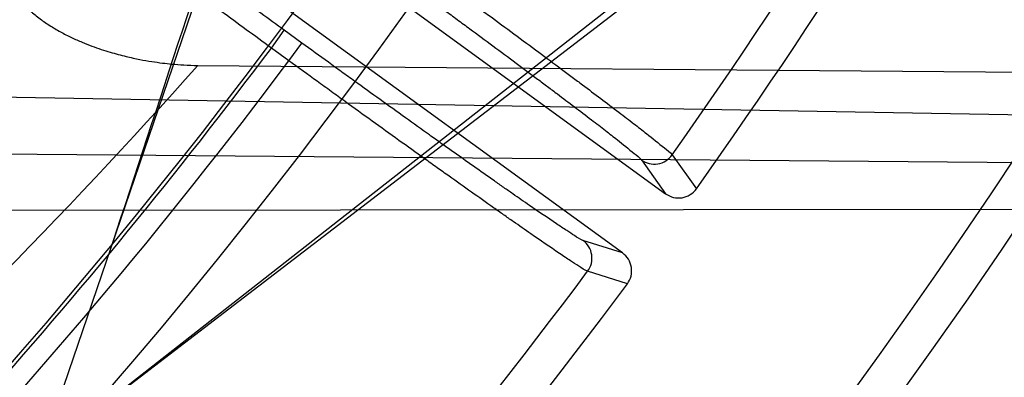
# Model space of a CAD drawing. Header units: millimetres. Extents: x 0 to 297, y 0 to 210.
# Tile 89 of 256: x 141.7643 to 141.8855, y 93.1453 to 93.1893. Entities that reach past the tile are written whole.
import ezdxf

# ---------------------------------------------------------------- set-up
doc = ezdxf.new("R2010")
doc.units = ezdxf.units.MM
doc.header["$LTSCALE"] = 16.335
doc.layers.get('0').update_dxf_attribs({"linetype": 'CONTINUOUS'})
for name, color, linetype in [('01_GLOBAL', 7, 'CONTINUOUS'), ('INTFCLR_1', 7, 'CONTINUOUS'), ('INTFCLR_144815', 7, 'CONTINUOUS')]:
    doc.layers.add(name, color=color, linetype=linetype)

msp = doc.modelspace()

# ---------------------------------------------------------------- linework, layer by layer
at = {"color": 7, "linetype": 'Continuous'}
msp.add_circle((142.5788034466, 92.2083412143), 3.42, dxfattribs=at)
at = {"color": 9, "linetype": 'Continuous'}
msp.add_arc((142.5788034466, 92.2083412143), 3.3761688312, 92.9674534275, 177.0325465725, dxfattribs=at)
at = {"layer": '01_GLOBAL', "color": 7, "linetype": 'Continuous'}
msp.add_circle((142.5788034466, 92.2083412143), 3.465, dxfattribs=at)
at = {"layer": 'INTFCLR_1', "color": 6, "linetype": 'Continuous'}
for radius in [0.5431065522, 0.5161422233]:
    msp.add_arc((141.273551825, 93.5765928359), radius, 270, 90.00000002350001, dxfattribs=at)
at = {"layer": 'INTFCLR_144815', "color": 6, "linetype": 'Continuous'}
for p, q in [((141.7668708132, 93.13589041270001), (141.8113535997, 93.26609283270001)), ((141.8815016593, 93.2255928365), (141.7668708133, 93.1358904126)), ((141.7654353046, 93.22478087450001), (141.8437730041, 93.1678652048)), ((141.7716501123, 93.13963037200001), (141.8827812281, 93.22485407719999)), ((141.8384829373, 93.1605840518), (141.7601452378, 93.21749972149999)), ((141.7861968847, 93.18365482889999), (141.9173326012, 93.1825832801))]:
    msp.add_line(p, q, dxfattribs=at)
at = {"layer": 'INTFCLR_144815', "color": 9, "linetype": 'Continuous'}
for p, q in [((141.7952654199, 93.1857910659), (141.7968521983, 93.1879750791)), ((141.7990127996, 93.1864053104), (141.7968521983, 93.1879750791)), ((141.7974260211, 93.1842212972), (141.7952654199, 93.1857910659)), ((141.7974260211, 93.1842212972), (141.7990127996, 93.1864053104)), ((141.9742295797, 93.17602018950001), (141.724960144, 93.1803722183)), ((141.7248325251, 93.1730627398), (141.961963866, 93.1710906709)), ((141.8445806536, 93.1726480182), (141.8475603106, 93.1684826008)), ((141.8407926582, 93.1720211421), (141.8437730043, 93.16786520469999)), ((141.7248619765, 93.16583416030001), (141.9469818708, 93.1660115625)), ((141.838482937, 93.1605840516), (141.8336094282, 93.1621342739)), ((141.8390661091, 93.15679133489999), (141.8341837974, 93.15833797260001))]:
    msp.add_line(p, q, dxfattribs=at)
at = {"layer": 'INTFCLR_144815', "color": 6, "linetype": 'Continuous'}
for radius in [0.5743020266, 0.5472855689]:
    msp.add_circle((141.273551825, 93.5765928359), radius, dxfattribs=at)
for centre, radius, start, end in [((141.273551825, 93.5765928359), 0.7917112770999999, 313.9937911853, 154.5150993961), ((141.273551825, 93.5765928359), 0.7647112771, 312.9543589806, 154.5144414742), ((141.273551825, 93.5765928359), 0.73941501, 282.2440355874, 71.2863570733), ((141.273551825, 93.5765928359), 0.5834285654, 308.490992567, 51.50900743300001), ((141.273551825, 93.5765928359), 0.6104450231, 316.9838592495, 43.0161407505), ((141.273551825, 93.5765928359), 0.5760164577, 313.9992414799, 46.00075850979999), ((141.273551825, 93.5765928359), 0.7043008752, 324.5878227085, 338.4121772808), ((163.2360499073, 86.1295323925), 22.5831480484, 161.5765175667, 161.8573447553), ((141.8453612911, 93.1700484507), 0.0026997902, 233.9645293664, 324.5465775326), ((141.8368973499, 93.1583988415), 0.0026997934, 323.4534928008, 54.0353822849), ((141.273551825, 93.5765928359), 0.7043008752, 309.5878226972, 323.4121773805)]:
    msp.add_arc(centre, radius, start, end, dxfattribs=at)
at = {"layer": 'INTFCLR_144815', "color": 9, "linetype": 'Continuous'}
for centre, radius, start, end in [((141.273551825, 93.5765928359), 0.7345008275, 292.4997540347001, 54.0964566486), ((141.2735550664, 93.5765943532), 0.6625959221, 292.4997540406, 54.09645665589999), ((141.2735749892, 93.5765983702), 0.6513931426, 311.2505121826, 48.7494878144), ((141.2735518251, 93.5765928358), 0.5937131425, 314.0862202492, 45.9137797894), ((141.273551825, 93.5765928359), 0.5795156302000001, 313.8592910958, 46.1407088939), ((141.273551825, 93.5765928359), 0.5757241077, 314.0319604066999, 45.9680396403), ((141.273551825, 93.5765928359), 0.6994607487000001, 324.7244769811, 338.2755229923), ((141.273551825, 93.5765928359), 0.7495956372, 203.8266800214, 313.0809380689), ((141.273551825, 93.5765928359), 0.7585963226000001, 203.8278898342, 312.5732768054), ((141.273551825, 93.5765928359), 0.7855942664, 203.8266800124, 319.1799903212), ((141.2735518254, 93.5765928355), 0.6518520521, 313.0638327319, 323.1640956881), ((141.2735518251, 93.5765928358), 0.6545224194, 309.832493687, 323.1675063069), ((141.2692155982, 93.64297986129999), 0.6915555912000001, 312.1945882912, 318.3797053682), ((141.8423763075, 93.1742089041), 0.0027009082, 234.1004513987, 324.6978899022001), ((141.2721119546, 93.6264406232), 0.8291646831, 311.8235167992, 326.745087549), ((141.8320181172, 93.1599520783), 0.0027009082, 323.3024226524, 53.89954867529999), ((141.273551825, 93.5765928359), 0.6994607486, 309.724476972, 323.2755230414)]:
    msp.add_arc(centre, radius, start, end, dxfattribs=at)
at = {"layer": 'INTFCLR_144815', "color": 6, "linetype": 'Continuous'}
for points, knots in [([(141.6746009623, 93.1760929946), (141.6743294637, 93.1760979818), (141.6739346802, 93.1770195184), (141.6745467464, 93.1778388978), (141.6750158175, 93.17883374), (141.6756162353, 93.1797931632), (141.6763427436, 93.18091902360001), (141.6772268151, 93.1822020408), (141.6782605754, 93.1836515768), (141.6794495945, 93.1852715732), (141.6807951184, 93.18706860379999), (141.6822994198, 93.18904864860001), (141.6839649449, 93.1912193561), (141.6857956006, 93.1935906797), (141.6877946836, 93.1961725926), (141.6899625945, 93.1989721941), (141.6922956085, 93.2019921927), (141.6947877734, 93.2052332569), (141.6974360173, 93.20870055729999), (141.7002434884, 93.21240829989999), (141.7032142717, 93.2163732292), (141.7063442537, 93.22060254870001), (141.7096232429, 93.2250961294), (141.7130388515, 93.22985135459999), (141.7165811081, 93.2348694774), (141.7202374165, 93.2401484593), (141.7239937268, 93.2456843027), (141.7278347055, 93.251470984), (141.731743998, 93.2575005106), (141.735704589, 93.26376313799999), (141.7396991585, 93.2702476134), (141.7437104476, 93.2769414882), (141.7477216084, 93.28383147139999), (141.7517165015, 93.2909037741), (141.7556799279, 93.2981444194), (141.7595977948, 93.3055395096), (141.7634572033, 93.3130754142), (141.767246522, 93.3207389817), (141.7709553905, 93.32851766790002), (141.7745746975, 93.3363996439), (141.7780965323, 93.3443738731), (141.7815140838, 93.35243008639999), (141.7848215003, 93.3605586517), (141.7880144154, 93.3687521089), (141.7910827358, 93.3769863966), (141.7940232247, 93.38525192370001), (141.7968372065, 93.39355072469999), (141.7995279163, 93.40189302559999), (141.8020958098, 93.4102817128), (141.8045374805, 93.4187064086), (141.8068514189, 93.42716225), (141.8090350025, 93.4356385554), (141.811086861, 93.444127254), (141.8130074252, 93.4526268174), (141.8147973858, 93.4611370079), (141.8164574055, 93.4696578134), (141.8179878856, 93.4781882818), (141.8193889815, 93.4867260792), (141.8206608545, 93.49526836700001), (141.8218038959, 93.5038134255), (141.8228186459, 93.5123607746), (141.8237055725, 93.5209097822), (141.8244651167, 93.5294599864), (141.8250976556, 93.5380107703), (141.8256035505, 93.54656205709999), (141.825983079, 93.55511352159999), (141.8262364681, 93.5636652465), (141.8263638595, 93.57221696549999), (141.8263653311, 93.5807687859), (141.8262408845, 93.58932047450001), (141.825990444, 93.5978721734), (141.8256138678, 93.6064236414), (141.8251109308, 93.61497493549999), (141.8244813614, 93.6235256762), (141.8237248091, 93.6320757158), (141.8228408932, 93.64062454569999), (141.821829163, 93.64917180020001), (141.8206891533, 93.6577167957), (141.8194203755, 93.6662587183), (141.8180223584, 93.67479645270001), (141.8164946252, 93.6833288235), (141.8148367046, 93.6918545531), (141.8130483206, 93.7003713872), (141.8111294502, 93.708876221), (141.8090801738, 93.7173660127), (141.8069004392, 93.7258386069), (141.8045900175, 93.7342926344), (141.8021489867, 93.7427256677), (141.7995780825, 93.7511333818), (141.7968786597, 93.7595102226), (141.794052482, 93.76785030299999), (141.7911015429, 93.7761479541), (141.7880284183, 93.78439680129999), (141.7848363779, 93.7925896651), (141.7815294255, 93.8007186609), (141.7781123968, 93.8087751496), (141.7745910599, 93.8167496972), (141.7709722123, 93.8246320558), (141.7672637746, 93.83241116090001), (141.7634748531, 93.84007518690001), (141.7596157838, 93.8476116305), (141.7556981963, 93.85500733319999), (141.7517349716, 93.8622486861), (141.7477402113, 93.8693217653), (141.7437291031, 93.8762126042), (141.7397177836, 93.8829074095), (141.7357230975, 93.8893928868), (141.7317622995, 93.8956565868), (141.7278527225, 93.90168723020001), (141.7240113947, 93.9074750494), (141.7202546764, 93.9130120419), (141.7165979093, 93.9182921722), (141.7130551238, 93.92331147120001), (141.7096387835, 93.92806808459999), (141.7063596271, 93.93256220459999), (141.7032265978, 93.9367959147), (141.7002468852, 93.9407729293), (141.6974259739, 93.9444983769), (141.6947677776, 93.947978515), (141.6922747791, 93.9512204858), (141.689948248, 93.9542320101), (141.6877884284, 93.957021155), (141.6857947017, 93.9595961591), (141.6839658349, 93.96196516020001), (141.6823001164, 93.9641361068), (141.6807955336, 93.9661165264), (141.6794499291, 93.96791362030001), (141.6782609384, 93.9695336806), (141.6772266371, 93.97098359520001), (141.6763438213, 93.9722659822), (141.6756133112, 93.9733940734), (141.6750243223, 93.9743472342), (141.6745991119, 93.9751992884), (141.6741632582, 93.9759468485), (141.6741898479, 93.9770851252), (141.6746009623, 93.97709267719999)], [0, 0, 0, 0, 0.0009311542, 0.0023661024, 0.0034197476, 0.004708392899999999, 0.006238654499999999, 0.0080169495, 0.0100497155, 0.0123440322, 0.0149074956, 0.0177478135, 0.0208710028, 0.0242896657, 0.0280205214, 0.0320682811, 0.0364316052, 0.0411066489, 0.04608797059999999, 0.0513925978, 0.0570544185, 0.0630770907, 0.069434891, 0.0761294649, 0.08315356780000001, 0.09049758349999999, 0.0981493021, 0.1060937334, 0.1143137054, 0.1227901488, 0.1315025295, 0.1404294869, 0.1495493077, 0.1588404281, 0.1682819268, 0.1778537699, 0.1875370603, 0.197314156, 0.207168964, 0.217086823, 0.2270545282, 0.2370604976, 0.2470942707, 0.2571461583, 0.2672135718, 0.2772260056, 0.2872285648, 0.2972614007, 0.3072826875, 0.3173107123, 0.3273382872, 0.3373435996, 0.3473246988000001, 0.3572841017, 0.367223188, 0.3771444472, 0.387051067, 0.3969410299, 0.4068119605, 0.4166652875, 0.4265028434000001, 0.4363264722, 0.4461370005, 0.4559367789, 0.4657270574, 0.4755104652, 0.4852884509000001, 0.4950636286, 0.5048374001, 0.5146124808, 0.5243903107, 0.5341735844, 0.5439637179, 0.5537632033, 0.5635732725, 0.5733961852, 0.5832332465, 0.5930862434, 0.6029564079, 0.6128446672, 0.6227518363, 0.6326790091, 0.6426268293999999, 0.6525927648, 0.6625749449, 0.6725742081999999, 0.6825911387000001, 0.6926266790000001, 0.7026779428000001, 0.7127386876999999, 0.7228052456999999, 0.7328732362, 0.7429368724, 0.7529895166, 0.7630233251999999, 0.7730292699, 0.7829971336, 0.7929151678, 0.8027701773, 0.8125475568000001, 0.8222311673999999, 0.8318035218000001, 0.8412455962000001, 0.8505374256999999, 0.8596580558, 0.8685859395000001, 0.8772993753, 0.8857769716, 0.8939982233, 0.9019439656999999, 0.9095970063, 0.9169424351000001, 0.9239679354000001, 0.9306640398, 0.9370242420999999, 0.9430448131, 0.9487246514, 0.9540648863, 0.9590688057, 0.9637413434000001, 0.9680887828, 0.9721183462, 0.9758379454, 0.9792560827, 0.9823810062, 0.9852211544, 0.9877847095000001, 0.9900792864, 0.992112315, 0.993890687, 0.995421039, 0.9967097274, 0.9977633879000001, 0.9985900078, 1, 1, 1, 1]), ([(141.6617698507, 93.1760929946), (141.6615040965, 93.17609779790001), (141.6610997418, 93.1769862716), (141.6617182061, 93.17778748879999), (141.6621863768, 93.17874933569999), (141.6627882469, 93.1796796), (141.6635160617, 93.1807709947), (141.6644022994, 93.1820153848), (141.6654390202, 93.1834218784), (141.6666320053, 93.1849944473), (141.6679824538, 93.1867393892), (141.669492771, 93.18866264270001), (141.6711648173, 93.1907708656), (141.6730004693, 93.19307116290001), (141.6750016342, 93.19557147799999), (141.6771699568, 93.1982801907), (141.6795068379, 93.20120624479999), (141.6820130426, 93.20435872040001), (141.6846888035, 93.20774703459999), (141.6875331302, 93.2113801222), (141.6905433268, 93.2152658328), (141.6937142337, 93.21940988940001), (141.6970382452, 93.2238157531), (141.700505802, 93.22848506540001), (141.7041058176, 93.2334180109), (141.7078256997, 93.23861312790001), (141.7116512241, 93.2440668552), (141.7155666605, 93.24977337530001), (141.7195551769, 93.2557248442), (141.723599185, 93.261911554), (141.7276807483, 93.26832222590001), (141.7317819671, 93.2749443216), (141.7358853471, 93.2817643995), (141.7399741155, 93.28876846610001), (141.7440324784, 93.2959423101), (141.7480458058, 93.3032717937), (141.7520007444, 93.3107430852), (141.7558852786, 93.3183428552), (141.7596887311, 93.3260584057), (141.763401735, 93.3338777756), (141.7670161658, 93.3417897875), (141.7705250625, 93.34978408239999), (141.7739225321, 93.35785111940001), (141.7772036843, 93.36598224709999), (141.7803644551, 93.374169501), (141.7834015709, 93.3824057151), (141.7863124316, 93.3906844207), (141.7890950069, 93.3989997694), (141.7917478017, 93.4073466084), (141.7942696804, 93.4157201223), (141.7966599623, 93.4241163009), (141.7989181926, 93.4325313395), (141.8010442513, 93.44096216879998), (141.8030381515, 93.44940584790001), (141.8049001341, 93.45786006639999), (141.806630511, 93.4663226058), (141.8082297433, 93.47479181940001), (141.8096983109, 93.48326611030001), (141.8110367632, 93.4917442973), (141.8122456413, 93.50022525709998), (141.8133255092, 93.50870822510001), (141.8142768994, 93.517192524), (141.8151003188, 93.5256776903), (141.8157962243, 93.5341633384), (141.8163650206, 93.5426492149), (141.81680705, 93.5511351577), (141.8171225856, 93.5596210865), (141.8173118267, 93.568106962), (141.8173538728, 93.5737644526), (141.8173538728, 93.5765928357)], [0, 0, 0, 0, 0.00181501, 0.0045946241, 0.006643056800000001, 0.0091526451, 0.0121366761, 0.0156081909, 0.0195807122, 0.0240687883, 0.0290862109, 0.0346476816, 0.0407671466, 0.0474603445, 0.0547437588, 0.0626358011, 0.0711532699, 0.0803146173, 0.09013637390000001, 0.1006350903, 0.1118217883, 0.1237004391, 0.136266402, 0.1495090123, 0.1634151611, 0.1779670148, 0.1931399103, 0.2089038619, 0.225223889, 0.2420611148, 0.2593736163, 0.2771176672, 0.2952488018, 0.3137228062, 0.3324966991, 0.3515294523, 0.3707824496, 0.3902198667, 0.4098089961, 0.4295201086, 0.4493266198, 0.4692049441, 0.4891342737, 0.5090965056, 0.5290766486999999, 0.5490606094, 0.5690374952, 0.588998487, 0.6089348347, 0.6288413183, 0.6487120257, 0.6685443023, 0.6883346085, 0.7080823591, 0.727785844, 0.7474459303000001, 0.7670626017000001, 0.7866380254, 0.8061732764, 0.8256710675, 0.8451338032, 0.8645648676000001, 0.88396741, 0.9033451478, 0.9227018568, 0.9420414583, 0.9613681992, 0.9806862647, 1, 1, 1, 1]), ([(141.7952654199, 93.1857910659), (141.7942349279, 93.1865411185), (141.7921747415, 93.18804311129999), (141.7890981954, 93.1902926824), (141.786055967, 93.1925236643), (141.7830910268, 93.19470453), (141.7802352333, 93.1968124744), (141.7775073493, 93.1988332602), (141.7749133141, 93.20076207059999), (141.772466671, 93.2025887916), (141.7701931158, 93.20429434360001), (141.7681092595, 93.20586658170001), (141.7662262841, 93.207296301), (141.7645507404, 93.208578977), (141.7630956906, 93.20970246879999), (141.7618777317, 93.210660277), (141.7608945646, 93.2114364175), (141.7600836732, 93.2121295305), (141.7595496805, 93.21252828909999), (141.7593485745, 93.2127992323)], [0, 0, 0, 0, 0.0850694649, 0.1701700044, 0.2543802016, 0.3368686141, 0.4158314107, 0.4912896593, 0.5634549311, 0.6315853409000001, 0.6950838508, 0.7531538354, 0.8058178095, 0.8528824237, 0.8939992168, 0.9284978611, 0.9563453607, 0.9774789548, 1, 1, 1, 1]), ([(141.7643951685, 93.1915304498), (141.7647291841, 93.1911665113), (141.7654498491, 93.19045737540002), (141.766639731, 93.1894806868), (141.7679344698, 93.1885818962), (141.7692857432, 93.187780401), (141.7706341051, 93.1870899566), (141.7719316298, 93.18650967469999), (141.773156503, 93.1860262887), (141.7743094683, 93.18562181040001), (141.7757048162, 93.1851844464), (141.7772904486, 93.18476155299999), (141.7790133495, 93.184389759), (141.780507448, 93.1841291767), (141.7818090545, 93.1839474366), (141.7831111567, 93.18380521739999), (141.7845569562, 93.1836954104), (141.785624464, 93.1836596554), (141.7861968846, 93.18365482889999)], [0, 0, 0, 0, 0.0623917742, 0.127470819, 0.1942117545, 0.2612667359, 0.3257579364, 0.3854385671, 0.4407221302, 0.4920287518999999, 0.5397298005, 0.6253881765, 0.6991908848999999, 0.7622814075, 0.816904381, 0.8651561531, 0.9276984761, 1, 1, 1, 1])]:
    msp.add_open_spline(points, degree=3, knots=knots, dxfattribs=at)
at = {"layer": 'INTFCLR_144815', "color": 9, "linetype": 'Continuous'}
for points, knots in [([(141.8533455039, 93.5544363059), (141.8529190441, 93.54265841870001), (141.8513183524, 93.518095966), (141.8474486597, 93.4873760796), (141.8438969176, 93.4669439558), (141.8420895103, 93.4576181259), (141.8408454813, 93.451453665), (141.837312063, 93.4349251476), (141.8306732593, 93.40869879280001), (141.821756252, 93.3804621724), (141.8148692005, 93.36146337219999), (141.8108170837, 93.3509572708), (141.804778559, 93.33590047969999), (141.7973401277, 93.31894329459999), (141.7894060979, 93.3025317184), (141.7848866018, 93.29358754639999), (141.7783364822, 93.2809825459), (141.7685658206, 93.2633532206), (141.7554714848, 93.2417562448), (141.7448756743, 93.22550578), (141.738252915, 93.2157619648), (141.7354010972, 93.21162138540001), (141.7336146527, 93.2090397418), (141.7292505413, 93.20277289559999), (141.7230303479, 93.1939702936), (141.7172796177, 93.1857926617), (141.714361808, 93.1813068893), (141.7130874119, 93.17926968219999), (141.7119969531, 93.1772845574), (141.7112616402, 93.17572320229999), (141.711189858, 93.1747259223), (141.7113927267, 93.17454895)], [0, 0, 0, 0, 0.0858001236, 0.1790833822, 0.2252548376, 0.2367557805, 0.2482389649, 0.2710367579, 0.3598009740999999, 0.445061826, 0.4864888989, 0.5069045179, 0.5270361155, 0.6045890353, 0.6416374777, 0.6597341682, 0.6775421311, 0.7450519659, 0.8064210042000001, 0.8613741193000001, 0.8862623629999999, 0.8921897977, 0.8979757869, 0.909117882, 0.9477859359, 0.9764348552, 0.98192108, 0.9867019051, 0.9940016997, 0.9980401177, 1, 1, 1, 1]), ([(141.7249601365, 93.18037218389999), (141.7247582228, 93.1805370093), (141.7248397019, 93.1815314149), (141.7256174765, 93.1830413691), (141.7267474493, 93.1849924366), (141.728069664, 93.1869876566), (141.7310967, 93.19139567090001), (141.7370457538, 93.199428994), (141.7434730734, 93.2080832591), (141.7479832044, 93.2142488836), (141.7498291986, 93.2167890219), (141.7527754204, 93.2208626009), (141.7596144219, 93.23044729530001), (141.7705545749, 93.2464383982), (141.7840762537, 93.26770389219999), (141.7941717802, 93.2850795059), (141.800939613, 93.29750622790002), (141.805605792, 93.30631789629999), (141.8137939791, 93.3224811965), (141.8214775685, 93.339198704), (141.8277168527, 93.3540502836), (141.8319004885, 93.3644058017), (141.8390087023, 93.3831269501), (141.8482154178, 93.4109617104), (141.8550758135, 93.43684043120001), (141.8587265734, 93.4531506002), (141.8600113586, 93.45923113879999), (141.8618775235, 93.468427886), (141.8655443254, 93.4885744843), (141.8691796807, 93.5161374), (141.870798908, 93.53759904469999), (141.8712619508, 93.5464527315)], [0, 0, 0, 0, 0.0019511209, 0.0060578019, 0.0135221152, 0.0184240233, 0.0240553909, 0.0535050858, 0.0932797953, 0.1047395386, 0.110689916, 0.1167852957, 0.1423727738, 0.1988288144, 0.2618001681, 0.3309746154, 0.3492045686, 0.3677228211, 0.4056116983, 0.4848284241, 0.5053718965, 0.5261970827, 0.5684309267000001, 0.6552565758, 0.7455309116, 0.7687000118, 0.7803679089, 0.7920523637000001, 0.8389465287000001, 0.9336333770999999, 1, 1, 1, 1]), ([(141.7968521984, 93.187975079), (141.795890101, 93.18867408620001), (141.7939758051, 93.190067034), (141.7911244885, 93.19214830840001), (141.7883173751, 93.19420381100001), (141.7855722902, 93.1962204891), (141.7829101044, 93.1981830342), (141.7803507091, 93.2000767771), (141.7779124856, 93.20188808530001), (141.7756123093, 93.20360443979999), (141.7734662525, 93.2052137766), (141.7714896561, 93.2067046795), (141.7696966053, 93.20806622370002), (141.7681000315, 93.2092892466), (141.7667096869, 93.2103640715), (141.7655395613, 93.21128602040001), (141.7645863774, 93.212039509), (141.7638019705, 93.212714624), (141.763282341, 93.21310240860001), (141.7630935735, 93.2133670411)], [0, 0, 0, 0, 0.084437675, 0.1680952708, 0.2506472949, 0.3314713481, 0.4099472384, 0.4854803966, 0.5575314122, 0.6256101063, 0.6892551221, 0.7479918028, 0.8014007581, 0.8491085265, 0.8907965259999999, 0.9261579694, 0.954933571, 0.9769199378, 1, 1, 1, 1]), ([(141.8086053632, 93.1996083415), (141.8108937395, 93.1979486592), (141.8142951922, 93.19547386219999), (141.8182405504, 93.19258872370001), (141.8204437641, 93.1909732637), (141.8235652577, 93.1886801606), (141.8270689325, 93.1860941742), (141.8304699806, 93.1835670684), (141.8322690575, 93.18222489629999), (141.8346264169, 93.1804611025), (141.8368572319, 93.1787804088), (141.8389574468, 93.1771796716), (141.8400949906, 93.17630504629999), (141.8416670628, 93.17510439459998), (141.8432048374, 93.1738112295), (141.8443272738, 93.17298888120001), (141.8445806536, 93.1726480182)], [0, 0, 0, 0, 0.1886030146, 0.2806470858, 0.3260987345, 0.3708767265, 0.5390619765, 0.6166315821, 0.6535697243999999, 0.6888152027, 0.8130592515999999, 0.8399245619, 0.8649830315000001, 0.9088242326, 0.9716634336, 1, 1, 1, 1]), ([(141.8070185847, 93.1974243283), (141.8091683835, 93.1958624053), (141.8123635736, 93.1935330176), (141.8160692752, 93.19081685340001), (141.8181385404, 93.18929584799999), (141.8210702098, 93.1871367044), (141.8243607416, 93.1847017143), (141.8275541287, 93.1823211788), (141.8292432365, 93.1810566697), (141.8314564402, 93.17939480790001), (141.8335504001, 93.17781069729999), (141.8355214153, 93.17630151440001), (141.8365888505, 93.1754768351), (141.8380647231, 93.1743447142), (141.8395038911, 93.1731228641), (141.8405597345, 93.172345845), (141.8407926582, 93.1720211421)], [0, 0, 0, 0, 0.1885916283, 0.2806298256, 0.3260795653, 0.3708551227, 0.5390329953, 0.616599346, 0.6535363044, 0.6887817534, 0.8130239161, 0.8398897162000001, 0.8649487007, 0.9087902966, 0.9716394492, 1, 1, 1, 1]), ([(141.8336094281, 93.1621342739), (141.8332334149, 93.1622539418), (141.8325922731, 93.162722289), (141.8315060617, 93.1633884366), (141.8296573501, 93.16463387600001), (141.8274480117, 93.16613721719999), (141.825292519, 93.1676340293), (141.823849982, 93.1686404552), (141.8213733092, 93.17037517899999), (141.8188063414, 93.1721885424), (141.8161488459, 93.1740765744), (141.8142095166, 93.1754576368), (141.8106578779, 93.17799537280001), (141.8070541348, 93.1805860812), (141.803899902, 93.18286360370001), (141.801730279, 93.18443300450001), (141.8001007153, 93.1856148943), (141.7990127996, 93.1864053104)], [0, 0, 0, 0, 0.0280049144, 0.0550778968, 0.0908959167, 0.185946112, 0.244878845, 0.2771094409, 0.3107821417, 0.4594773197, 0.5001614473, 0.5421405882, 0.6284469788, 0.8099581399, 0.857132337, 0.9045625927, 1, 1, 1, 1]), ([(141.8341837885, 93.1583379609), (141.8337863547, 93.15847189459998), (141.8331073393, 93.1589706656), (141.832194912, 93.15953329), (141.8314110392, 93.160058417), (141.8297819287, 93.16114996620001), (141.8276465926, 93.16262079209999), (141.825356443, 93.1642159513), (141.8238240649, 93.1652897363), (141.8211927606, 93.1671398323), (141.8184651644, 93.1690732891), (141.8156410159, 93.1710857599), (141.8135799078, 93.17255765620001), (141.8098049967, 93.17526198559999), (141.8059745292, 93.17802249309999), (141.8026215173, 93.1804488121), (141.8003150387, 93.1821205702), (141.7985826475, 93.1833794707), (141.7974260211, 93.1842212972)], [0, 0, 0, 0, 0.0279810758, 0.0550440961, 0.0718858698, 0.09086208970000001, 0.1859106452, 0.2448425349, 0.2770738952, 0.3107486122, 0.4594482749, 0.5001337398, 0.542114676, 0.6284253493, 0.8099466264, 0.8571241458, 0.9045572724, 1, 1, 1, 1])]:
    msp.add_open_spline(points, degree=3, knots=knots, dxfattribs=at)

doc.saveas('drawing.dxf')
